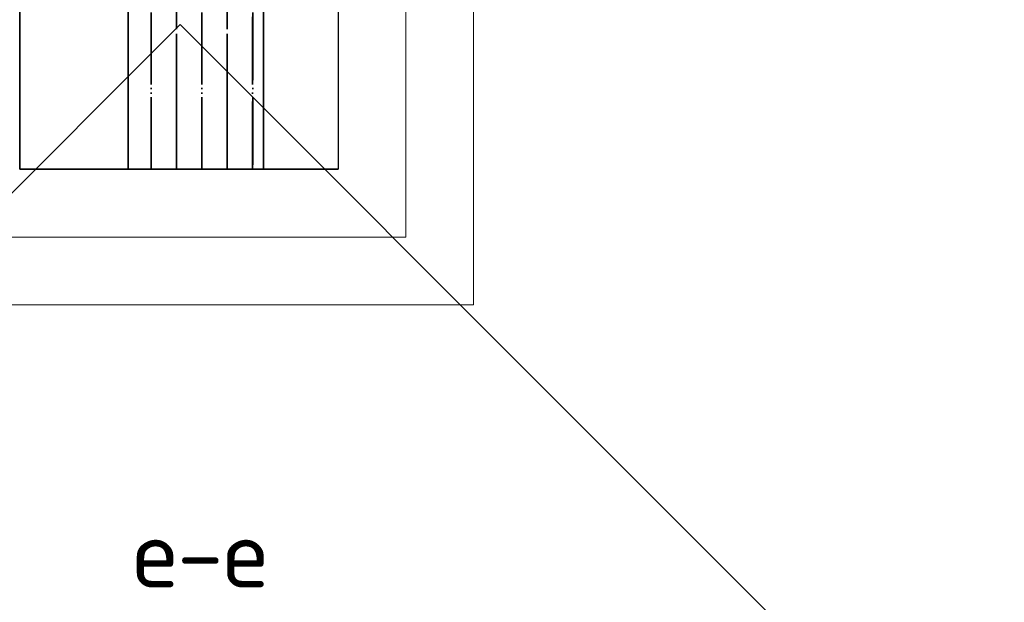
# Model space of a CAD drawing. Header units: millimetres. Extents: x -3026 to 47325, y -2839 to 55854.
# Tile 43 of 130: x 22006 to 23461, y 43104 to 43964. Entities that reach past the tile are written whole.
import ezdxf

# ---------------------------------------------------------------- set-up
doc = ezdxf.new("R2010")
doc.units = ezdxf.units.MM
doc.linetypes.add('______11', pattern=[125, 100, -12.5, 0, -12.5])
doc.linetypes.add('______5', pattern=[275, 200, -25, 25, -25])
doc.layers.add('Standard', color=7, linetype='Continuous', lineweight=25)
doc.styles.add('ISOCPEUR', font='ISOCPEUR')

msp = doc.modelspace()

# ---------------------------------------------------------------- hatches: boundary and pattern name
at = {"layer": 'Standard', "linetype": 'Continuous', "lineweight": 35, "true_color": 0xababab, "transparency": 33554687}
h = msp.add_hatch(dxfattribs=at)
h.set_pattern_fill('__________541', color=253, scale=25, style=0, pattern_type=2)
h.set_pattern_definition([(90, (0, 0), (-75, 5e-15), [100, -12.5, 0, -12.5]), (90, (-37.5, 5e-15), (-75, 5e-15), [200, -25, 25, -25])])
h.paths.add_polyline_path([(22365.9, 44021.6), (22165.9, 44021.6), (22165.9, 43743.4), (22365.9, 43743.4)], flags=0)

# ---------------------------------------------------------------- linework, layer by layer
at = {"layer": 'Standard', "color": 52, "linetype": 'Continuous', "lineweight": 13, "transparency": 33554687}
for p, q in [((22006.2, 48630.8), (22006.2, 43743.4)), ((22006.2, 43743.4), (22006.2, 48630.8)), ((22476.2, 48630.8), (22476.2, 43743.4)), ((22476.2, 48630.8), (22476.2, 43743.4)), ((22476.2, 43743.4), (22006.2, 43743.4)), ((22006.2, 43743.4), (22476.2, 43743.4))]:
    msp.add_line(p, q, dxfattribs=at)
at = {"layer": 'Standard', "color": 52, "linetype": 'Continuous', "lineweight": -3, "transparency": 33554687}
for p, q in [((22006.2, 48630.8), (22006.2, 43743.4)), ((22006.2, 43743.4), (22006.2, 48630.8)), ((22476.2, 48630.8), (22476.2, 43743.4)), ((22476.2, 48630.8), (22476.2, 43743.4)), ((22476.2, 43743.4), (22006.2, 43743.4)), ((22006.2, 43743.4), (22476.2, 43743.4))]:
    msp.add_line(p, q, dxfattribs=at)
at = {"layer": 'Standard', "color": 7, "linetype": 'Continuous', "lineweight": 35, "transparency": 33554687}
for p, q in [((22165.9, 44021.6), (22165.9, 43743.4)), ((22165.9, 44021.6), (22165.9, 43743.4)), ((22365.9, 43743.4), (22365.9, 44021.6)), ((22365.9, 43743.4), (22365.9, 44021.6))]:
    msp.add_line(p, q, dxfattribs=at)
at = {"layer": 'Standard', "color": 253, "linetype": '______11', "lineweight": 35, "true_color": 0xababab, "transparency": 33554687}
for p, q in [((22200, 43743.4), (22200, 44021.6)), ((22275, 43743.4), (22275, 44021.6)), ((22350, 43743.4), (22350, 44021.6))]:
    msp.add_line(p, q, dxfattribs=at)
at = {"layer": 'Standard', "color": 253, "linetype": '______5', "lineweight": 35, "true_color": 0xababab, "transparency": 33554687}
for p, q in [((22237.5, 43743.4), (22237.5, 44021.6)), ((22312.5, 43743.4), (22312.5, 44021.6))]:
    msp.add_line(p, q, dxfattribs=at)
at = {"layer": 'Standard', "color": 7, "linetype": 'Continuous', "lineweight": 25, "transparency": 33554687}
msp.add_line((22115.9, 43743.4), (22415.9, 43743.4), dxfattribs=at)
msp.add_line((22115.9, 43743.4), (22415.9, 43743.4), dxfattribs=at)
at = {"layer": 'Standard', "color": 7, "linetype": 'Continuous', "lineweight": 13, "transparency": 33554687}
for points in [[(21806.2, 43543.4), (22676.2, 43543.4), (22676.2, 48830.8), (21806.2, 48830.8), (21806.2, 43543.4)], [(21906.2, 43643.4), (22576.2, 43643.4), (22576.2, 48730.8), (21906.2, 48730.8), (21906.2, 43643.4)]]:
    msp.add_lwpolyline(points, dxfattribs=at)
at = {"layer": 'Standard', "color": 7, "linetype": 'Continuous', "lineweight": 25, "transparency": 33554687}
msp.add_lwpolyline([(22243.1, 41521.9), (23460.6, 42739.4), (22243.1, 43956.9), (21025.6, 42739.4), (22243.1, 41521.9)], dxfattribs=at)

# ---------------------------------------------------------------- texts
at = {"layer": 'Standard', "color": 7, "linetype": 'Continuous', "lineweight": 13, "transparency": 33554687, "insert": (22372.1, 43176.1), "char_height": 100, "width": 255.652, "attachment_point": 6, "style": 'ISOCPEUR'}
msp.add_mtext('\\A1;{\\fISOCPEUR|i0|b0;\\H100.000000;\\W1.000000;\\C7;е-е}\\P', dxfattribs=at)

doc.saveas('drawing.dxf')
